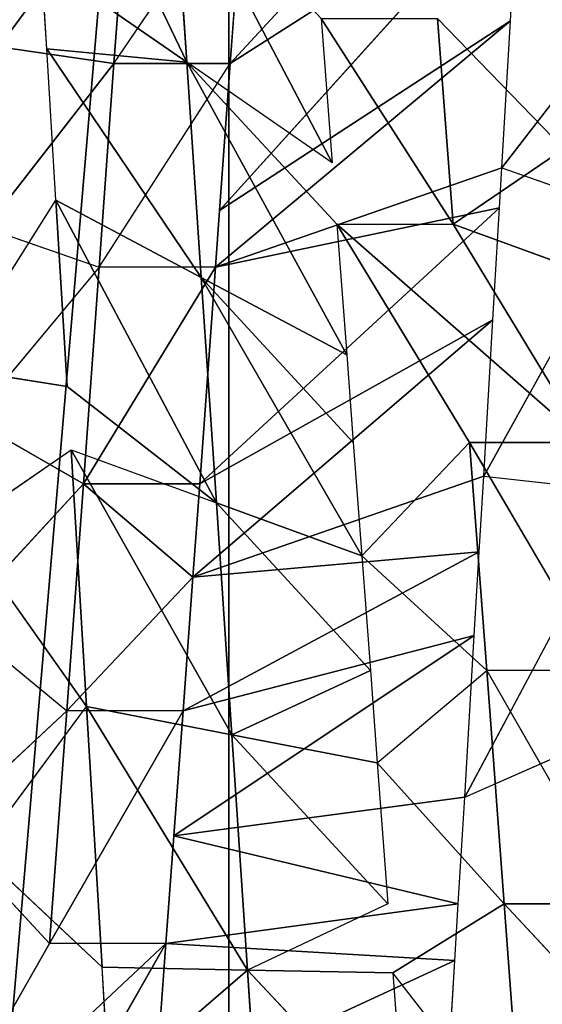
# Model space of a CAD drawing. Extents: x 143 to 263, y -61 to 82.
# Tile 208 of 256: x 158.155 to 158.548, y 72.227 to 72.967. Entities that reach past the tile are written whole.
import ezdxf

# ---------------------------------------------------------------- set-up
doc = ezdxf.new("R2010")
doc.units = 0
doc.header["$LTSCALE"] = 25.4
doc.layers.get('0').update_dxf_attribs({"color": 13, "linetype": 'CONTINUOUS'})

# ---------------------------------------------------------------- blocks, each defined once
blk = doc.blocks.new('ICE-BALL-8126_STL')
at = {"color": 41}
for p, q in [((10.0323, -45.24944, 96.50369), (9.9302, -45.34452, 96.50247)), ((9.37704, -45.34621, 93.0851), (9.25466, -45.25155, 93.13097)), ((9.75483, -45.35759, 96.48478), (9.9302, -45.25702, 96.50247)), ((9.9302, -45.34452, 96.50247), (9.9302, -45.25702, 96.50247)), ((9.37704, -45.34621, 93.0851), (9.40711, -45.26048, 93.07523)), ((9.60869, -45.35984, 93.02258), (9.43223, -45.26195, 93.0674)), ((9.75483, -45.27009, 96.48478), (9.5835, -45.37045, 96.44781)), ((9.75483, -45.27009, 96.48478), (9.75483, -45.35759, 96.48478)), ((9.60869, -45.35984, 93.02258), (9.61832, -45.27291, 93.02063)), ((9.85015, -45.37415, 92.98868), (9.66559, -45.2757, 93.0118)), ((9.5835, -45.28295, 96.44781), (9.41927, -45.38285, 96.39276)), ((9.5835, -45.28295, 96.44781), (9.41927, -45.38285, 96.39276)), ((9.5835, -45.37045, 96.44781), (9.5835, -45.28295, 96.44781)), ((9.85015, -45.37415, 92.98868), (9.81053, -45.2843, 92.99213)), ((9.45216, -45.29286, 96.40542), (9.41927, -45.38285, 96.39276)), ((9.26481, -45.3946, 96.3214), (9.36277, -45.29964, 96.369)), ((9.41927, -45.38285, 96.39276), (9.36277, -45.29964, 96.369)), ((9.29841, -45.5505, 93.52715), (9.0572, -45.32749, 93.22598)), ((9.29841, -45.5505, 93.52715), (9.0572, -45.32749, 93.22598)), ((9.26637, -45.33973, 93.12617), (9.15982, -45.33353, 93.17319)), ((9.40891, -45.55848, 93.47723), (9.15982, -45.33353, 93.17319)), ((9.40891, -45.55848, 93.47723), (9.15982, -45.33353, 93.17319)), ((9.29841, -45.5505, 93.52715), (9.15982, -45.33353, 93.17319)), ((9.29841, -45.5505, 93.52715), (9.15982, -45.33353, 93.17319)), ((9.9302, -45.34452, 96.50247), (10.10635, -45.33147, 96.50042)), ((9.9302, -45.34452, 96.50247), (10.10635, -45.33147, 96.50042)), ((10.10635, -45.33147, 96.50042), (9.98225, -45.42815, 96.50392)), ((9.37704, -45.34621, 93.0851), (9.26637, -45.33973, 93.12617)), ((9.45158, -45.56158, 93.46062), (9.26637, -45.33973, 93.12617)), ((9.45158, -45.56158, 93.46062), (9.26637, -45.33973, 93.12617)), ((9.40891, -45.55848, 93.47723), (9.26637, -45.33973, 93.12617)), ((9.40891, -45.55848, 93.47723), (9.26637, -45.33973, 93.12617)), ((9.40711, -45.34797, 93.07523), (9.37704, -45.34621, 93.0851)), ((9.45158, -45.56158, 93.46062), (9.37704, -45.34621, 93.0851)), ((9.45158, -45.56158, 93.46062), (9.37704, -45.34621, 93.0851)), ((9.9302, -45.34452, 96.50247), (9.75483, -45.35759, 96.48478)), ((9.9302, -45.34452, 96.50247), (9.75483, -45.35759, 96.48478)), ((9.82439, -45.4399, 96.49418), (9.9302, -45.34452, 96.50247)), ((9.9302, -45.34452, 96.50247), (9.98225, -45.42815, 96.50392)), ((9.49133, -45.35292, 93.05042), (9.40711, -45.34797, 93.07523)), ((9.61463, -45.57346, 93.40979), (9.40711, -45.34797, 93.07523)), ((9.61463, -45.57346, 93.40979), (9.40711, -45.34797, 93.07523)), ((9.45158, -45.56158, 93.46062), (9.40711, -45.34797, 93.07523)), ((9.45158, -45.56158, 93.46062), (9.40711, -45.34797, 93.07523)), ((9.60869, -45.35984, 93.02258), (9.49133, -45.35292, 93.05042)), ((9.68472, -45.57859, 93.39375), (9.49133, -45.35292, 93.05042)), ((9.68472, -45.57859, 93.39375), (9.49133, -45.35292, 93.05042)), ((9.61463, -45.57346, 93.40979), (9.49133, -45.35292, 93.05042)), ((9.61463, -45.57346, 93.40979), (9.49133, -45.35292, 93.05042)), ((9.5835, -45.37045, 96.44781), (9.75483, -45.35759, 96.48478)), ((9.5835, -45.37045, 96.44781), (9.75483, -45.35759, 96.48478)), ((9.60869, -45.35984, 93.02258), (9.68472, -45.57859, 93.39375)), ((9.60869, -45.35984, 93.02258), (9.68472, -45.57859, 93.39375)), ((9.6656, -45.3632, 93.0118), (9.60869, -45.35984, 93.02258)), ((9.75483, -45.35759, 96.48478), (9.66874, -45.45154, 96.4687)), ((9.82439, -45.4399, 96.49418), (9.75483, -45.35759, 96.48478)), ((9.6656, -45.3632, 93.0118), (9.68472, -45.57859, 93.39375)), ((9.6656, -45.3632, 93.0118), (9.68472, -45.57859, 93.39375)), ((9.6656, -45.3632, 93.0118), (9.78509, -45.58596, 93.37656)), ((9.6656, -45.3632, 93.0118), (9.78509, -45.58596, 93.37656)), ((9.72852, -45.36693, 93.0019), (9.6656, -45.3632, 93.0118)), ((9.72852, -45.36693, 93.0019), (9.78509, -45.58596, 93.37656)), ((9.72852, -45.36693, 93.0019), (9.78509, -45.58596, 93.37656)), ((9.72852, -45.36693, 93.0019), (9.87926, -45.5929, 93.36644)), ((9.72852, -45.36693, 93.0019), (9.87926, -45.5929, 93.36644)), ((9.85015, -45.37415, 92.98868), (9.72852, -45.36693, 93.0019)), ((9.41927, -45.47035, 96.39276), (9.5835, -45.37045, 96.44781)), ((9.5835, -45.37045, 96.44781), (9.66874, -45.45154, 96.4687)), ((9.85015, -45.37415, 92.98868), (9.87926, -45.5929, 93.36644)), ((9.85015, -45.37415, 92.98868), (9.87926, -45.5929, 93.36644)), ((9.93031, -45.37893, 92.98415), (9.85015, -45.37415, 92.98868)), ((9.26481, -45.3946, 96.3214), (9.41927, -45.38285, 96.39276)), ((9.26481, -45.3946, 96.3214), (9.41927, -45.38285, 96.39276)), ((9.26481, -45.48209, 96.3214), (9.41927, -45.38285, 96.39276)), ((9.41927, -45.47035, 96.39276), (9.41927, -45.38285, 96.39276)), ((9.87926, -45.5929, 93.36644), (9.93031, -45.37893, 92.98415)), ((9.87926, -45.5929, 93.36644), (9.93031, -45.37893, 92.98415)), ((9.93031, -45.37893, 92.98415), (9.96004, -45.59888, 93.3623)), ((9.93031, -45.37893, 92.98415), (9.96004, -45.59888, 93.3623)), ((9.97287, -45.38147, 92.9831), (9.93031, -45.37893, 92.98415)), ((9.97287, -45.38147, 92.9831), (9.96004, -45.59888, 93.3623)), ((9.97287, -45.38147, 92.9831), (9.96004, -45.59888, 93.3623)), ((9.97287, -45.38147, 92.9831), (10.07733, -45.60758, 93.3637)), ((9.97287, -45.38147, 92.9831), (10.07733, -45.60758, 93.3637)), ((10.09597, -45.38883, 92.98528), (9.97287, -45.38147, 92.9831)), ((9.98011, -45.53753, 96.69336), (10.10635, -45.41896, 96.50042)), ((9.98011, -45.53753, 96.69336), (10.10635, -45.41896, 96.50042)), ((9.98225, -45.42815, 96.50392), (10.10635, -45.41896, 96.50042)), ((9.9302, -45.43202, 96.50247), (9.80321, -45.54927, 96.68243)), ((9.9302, -45.43202, 96.50247), (9.80321, -45.54927, 96.68243)), ((9.82439, -45.4399, 96.49418), (9.9302, -45.43202, 96.50247)), ((9.9302, -45.43202, 96.50247), (9.98011, -45.53753, 96.69336)), ((9.98225, -45.42815, 96.50392), (9.98011, -45.53753, 96.69336)), ((9.75483, -45.4451, 96.48478), (9.82439, -45.4399, 96.49418)), ((9.82439, -45.4399, 96.49418), (9.80321, -45.54927, 96.68243)), ((9.82439, -45.4399, 96.49418), (9.80321, -45.54927, 96.68243)), ((9.6288, -45.56092, 96.65389), (9.75483, -45.4451, 96.48478)), ((9.6288, -45.56092, 96.65389), (9.75483, -45.4451, 96.48478)), ((9.66874, -45.45154, 96.4687), (9.75483, -45.4451, 96.48478)), ((9.80321, -45.54927, 96.68243), (9.75483, -45.4451, 96.48478)), ((9.80321, -45.54927, 96.68243), (9.75483, -45.4451, 96.48478)), ((9.45945, -45.57229, 96.60843), (9.66874, -45.45154, 96.4687)), ((9.45945, -45.57229, 96.60843), (9.66874, -45.45154, 96.4687)), ((9.5835, -45.45795, 96.44781), (9.66874, -45.45154, 96.4687)), ((9.6288, -45.56092, 96.65389), (9.66874, -45.45154, 96.4687)), ((9.6288, -45.56092, 96.65389), (9.66874, -45.45154, 96.4687)), ((9.29749, -45.58323, 96.54723), (9.51761, -45.46291, 96.42814)), ((9.29749, -45.58323, 96.54723), (9.51761, -45.46291, 96.42814)), ((9.41927, -45.47035, 96.39276), (9.51761, -45.46291, 96.42814)), ((9.5835, -45.45795, 96.44781), (9.45945, -45.57229, 96.60843)), ((9.5835, -45.45795, 96.44781), (9.45945, -45.57229, 96.60843)), ((9.45945, -45.57229, 96.60843), (9.51761, -45.46291, 96.42814)), ((9.45945, -45.57229, 96.60843), (9.51761, -45.46291, 96.42814)), ((9.51761, -45.46291, 96.42814), (9.5835, -45.45795, 96.44781)), ((9.41927, -45.47035, 96.39276), (9.29749, -45.58323, 96.54723)), ((9.37309, -45.47385, 96.37353), (9.14496, -45.5936, 96.47189)), ((9.37309, -45.47385, 96.37353), (9.14496, -45.5936, 96.47189)), ((9.26481, -45.48209, 96.3214), (9.37309, -45.47385, 96.37353)), ((9.37309, -45.47385, 96.37353), (9.29749, -45.58323, 96.54723)), ((10.15683, -45.52586, 96.68647), (9.98011, -45.53753, 96.69336)), ((10.15683, -45.52586, 96.68647), (9.98011, -45.53753, 96.69336)), ((9.98011, -45.53753, 96.69336), (9.78204, -45.65865, 96.87069)), ((9.98011, -45.53753, 96.69336), (9.78204, -45.65865, 96.87069)), ((9.80321, -45.54927, 96.68243), (9.98011, -45.53753, 96.69336)), ((9.80321, -45.54927, 96.68243), (9.98011, -45.53753, 96.69336)), ((9.97797, -45.6469, 96.88279), (9.98011, -45.53753, 96.69336)), ((9.97797, -45.6469, 96.88279), (9.98011, -45.53753, 96.69336)), ((10.06971, -45.64143, 96.88167), (9.98011, -45.53753, 96.69336)), ((10.06971, -45.64143, 96.88167), (9.98011, -45.53753, 96.69336)), ((9.29841, -45.638, 93.52715), (9.15351, -45.5395, 93.60933)), ((0, -45.5517, 117.2876), (23, -45.5517, 117.2876)), ((0, -45.5517, 117.2876), (23, -45.5517, 117.2876)), ((23, -45.5517, 72.57822), (0, -45.5517, 72.57822)), ((23, -45.5517, 72.57822), (0, -45.5517, 72.57822)), ((9.29841, -45.5505, 93.52715), (9.24039, -45.54624, 93.55763)), ((9.40891, -45.55848, 93.47723), (9.29841, -45.5505, 93.52715)), ((9.45158, -45.64908, 93.46062), (9.29841, -45.5505, 93.52715)), ((9.29841, -45.638, 93.52715), (9.29841, -45.5505, 93.52715)), ((9.58886, -45.67029, 96.83907), (9.80321, -45.54927, 96.68243)), ((9.58886, -45.67029, 96.83907), (9.80321, -45.54927, 96.68243)), ((9.6288, -45.56092, 96.65389), (9.80321, -45.54927, 96.68243)), ((9.6288, -45.56092, 96.65389), (9.80321, -45.54927, 96.68243)), ((9.80321, -45.54927, 96.68243), (9.78204, -45.65865, 96.87069)), ((9.80321, -45.54927, 96.68243), (9.78204, -45.65865, 96.87069)), ((9.45158, -45.56158, 93.46062), (9.40891, -45.55848, 93.47723)), ((9.45945, -45.57229, 96.60843), (9.6288, -45.56092, 96.65389)), ((9.45945, -45.57229, 96.60843), (9.6288, -45.56092, 96.65389)), ((9.54135, -45.67316, 96.8282), (9.6288, -45.56092, 96.65389)), ((9.58886, -45.67029, 96.83907), (9.6288, -45.56092, 96.65389)), ((9.61463, -45.57346, 93.40979), (9.45158, -45.56158, 93.46062)), ((9.61463, -45.57346, 93.40979), (9.45158, -45.56158, 93.46062)), ((9.45158, -45.56158, 93.46062), (9.45158, -45.64908, 93.46062)), ((9.28754, -45.68859, 96.7481), (9.45945, -45.57229, 96.60843)), ((9.28754, -45.68859, 96.7481), (9.45945, -45.57229, 96.60843)), ((9.45945, -45.57229, 96.60843), (9.29749, -45.58323, 96.54723)), ((9.45945, -45.57229, 96.60843), (9.29749, -45.58323, 96.54723)), ((9.40128, -45.68166, 96.78872), (9.45945, -45.57229, 96.60843)), ((9.40128, -45.68166, 96.78872), (9.45945, -45.57229, 96.60843)), ((9.68472, -45.57859, 93.39375), (9.61463, -45.57346, 93.40979)), ((9.61463, -45.57346, 93.40979), (9.61463, -45.66096, 93.40979)), ((9.61463, -45.66096, 93.40979), (9.68472, -45.57859, 93.39375)), ((9.78509, -45.58596, 93.37656), (9.68472, -45.57859, 93.39375)), ((9.78509, -45.67346, 93.37656), (9.68472, -45.57859, 93.39375)), ((9.29749, -45.58323, 96.54723), (9.04701, -45.70334, 96.63418)), ((9.29749, -45.58323, 96.54723), (9.04701, -45.70334, 96.63418)), ((9.14496, -45.5936, 96.47189), (9.29749, -45.58323, 96.54723)), ((9.14496, -45.5936, 96.47189), (9.29749, -45.58323, 96.54723)), ((9.2219, -45.6926, 96.72095), (9.29749, -45.58323, 96.54723)), ((9.2219, -45.6926, 96.72095), (9.29749, -45.58323, 96.54723)), ((9.28754, -45.68859, 96.7481), (9.29749, -45.58323, 96.54723)), ((9.28754, -45.68859, 96.7481), (9.29749, -45.58323, 96.54723)), ((9.87926, -45.5929, 93.36644), (9.78509, -45.58596, 93.37656)), ((9.78509, -45.58596, 93.37656), (9.78509, -45.67346, 93.37656)), ((9.78509, -45.58596, 93.37656), (9.96004, -45.68637, 93.3623)), ((9.96004, -45.59888, 93.3623), (9.87926, -45.5929, 93.36644)), ((10.07733, -45.60758, 93.3637), (9.96004, -45.59888, 93.3623)), ((9.96004, -45.59888, 93.3623), (9.96004, -45.68637, 93.3623)), ((9.96004, -45.59888, 93.3623), (10.13629, -45.69947, 93.36772)), ((9.29841, -45.638, 93.52715), (9.15351, -45.627, 93.60933)), ((9.29841, -45.638, 93.52715), (9.15351, -45.627, 93.60933)), ((9.29841, -45.638, 93.52715), (9.28611, -45.72461, 93.53336)), ((9.29841, -45.638, 93.52715), (9.28611, -45.72461, 93.53336)), ((9.29841, -45.638, 93.52715), (9.45158, -45.64908, 93.46062)), ((9.42214, -45.73444, 93.47192), (9.29841, -45.638, 93.52715)), ((9.29841, -45.638, 93.52715), (9.45158, -45.64908, 93.46062)), ((9.42214, -45.73444, 93.47192), (9.29841, -45.638, 93.52715)), ((10.06971, -45.64143, 96.88167), (9.97797, -45.6469, 96.88279)), ((9.42214, -45.73444, 93.47192), (9.45158, -45.64908, 93.46062)), ((9.61463, -45.66096, 93.40979), (9.45158, -45.64908, 93.46062)), ((9.45158, -45.64908, 93.46062), (9.56644, -45.74494, 93.42281)), ((9.61463, -45.66096, 93.40979), (9.45158, -45.64908, 93.46062)), ((9.97797, -45.6469, 96.88279), (9.78204, -45.65865, 96.87069)), ((9.97797, -45.6469, 96.88279), (9.78204, -45.65865, 96.87069)), ((9.89106, -45.7396, 96.87987), (9.97797, -45.6469, 96.88279)), ((9.61463, -45.66096, 93.40979), (9.56644, -45.74494, 93.42281)), ((9.78204, -45.65865, 96.87069), (9.58886, -45.67029, 96.83907)), ((9.78204, -45.65865, 96.87069), (9.58886, -45.67029, 96.83907)), ((9.61463, -45.66096, 93.40979), (9.78509, -45.67346, 93.37656)), ((9.71731, -45.75598, 93.38744), (9.61463, -45.66096, 93.40979)), ((9.61463, -45.66096, 93.40979), (9.78509, -45.67346, 93.37656)), ((9.6469, -45.75429, 96.85068), (9.78204, -45.65865, 96.87069)), ((9.89106, -45.7396, 96.87987), (9.78204, -45.65865, 96.87069)), ((9.6469, -45.75429, 96.85068), (9.58886, -45.67029, 96.83907)), ((9.54135, -45.67316, 96.8282), (9.40128, -45.68166, 96.78872)), ((9.54135, -45.67316, 96.8282), (9.40128, -45.68166, 96.78872)), ((9.52729, -45.76152, 96.82475), (9.54135, -45.67316, 96.8282)), ((9.71731, -45.75598, 93.38744), (9.78509, -45.67346, 93.37656)), ((9.96004, -45.68637, 93.3623), (9.78509, -45.67346, 93.37656)), ((9.78509, -45.67346, 93.37656), (9.87277, -45.76743, 93.36696)), ((9.96004, -45.68637, 93.3623), (9.78509, -45.67346, 93.37656)), ((9.40128, -45.68166, 96.78872), (9.28754, -45.68859, 96.7481)), ((9.52729, -45.76152, 96.82475), (9.40128, -45.68166, 96.78872)), ((9.96004, -45.68637, 93.3623), (9.87277, -45.76743, 93.36696)), ((10.13629, -45.78696, 93.36772), (9.96004, -45.68637, 93.3623)), ((9.28754, -45.68859, 96.7481), (9.2219, -45.6926, 96.72095))]:
    blk.add_line(p, q, dxfattribs=at)
mesh = blk.add_polyface(dxfattribs=at)
corners = [(23, -43.01612, 121.76772), (0, -45.5517, 117.2876), (23, -45.5517, 117.2876), (0, -43.01612, 121.76772)]
mesh.append_faces([[corners[k] for k in face] for face in [(0, 1, 2), (1, 0, 3)]], dxfattribs={"vtx0": -1, "color": 41})
mesh = blk.add_polyface(dxfattribs=at)
corners = [(23, -45.5517, 72.57822), (0, -43.01612, 68.0981), (23, -43.01612, 68.0981), (0, -45.5517, 72.57822)]
mesh.append_faces([[corners[k] for k in face] for face in [(0, 1, 2), (1, 0, 3)]], dxfattribs={"vtx0": -1, "color": 41})
mesh = blk.add_polyface(dxfattribs=at)
corners = [(0, -46.66827, 80.03829), (21.2, -44.86023, 75.32821), (0, -44.86023, 75.32821), (21.2, -46.66827, 80.03829)]
mesh.append_faces([[corners[k] for k in face] for face in [(0, 1, 2), (1, 0, 3)]], dxfattribs={"vtx0": -1, "color": 41})
mesh = blk.add_polyface(dxfattribs=at)
corners = [(0, -44.86023, 114.53761), (21.2, -46.66827, 109.82753), (0, -46.66827, 109.82753), (21.2, -44.86023, 114.53761)]
mesh.append_faces([[corners[k] for k in face] for face in [(0, 1, 2), (1, 0, 3)]], dxfattribs={"vtx0": -1, "color": 41})
mesh = blk.add_polyface(dxfattribs=at)
corners = [(10.10635, -45.33147, 96.50042), (9.9302, -45.34452, 96.50247), (10.0323, -45.24944, 96.50369)]
mesh.append_faces([[corners[k] for k in face] for face in [(0, 1, 2)]], dxfattribs={"color": 41})
mesh = blk.add_polyface(dxfattribs=at)
corners = [(9.40711, -45.26048, 93.07523), (9.25466, -45.25155, 93.13097), (9.37704, -45.34621, 93.0851)]
mesh.append_faces([[corners[k] for k in face] for face in [(0, 1, 2)]], dxfattribs={"color": 41})
mesh = blk.add_polyface(dxfattribs=at)
corners = [(9.9302, -45.34452, 96.50247), (9.75483, -45.35759, 96.48478), (9.9302, -45.25702, 96.50247)]
mesh.append_faces([[corners[k] for k in face] for face in [(0, 1, 2)]], dxfattribs={"color": 41})
mesh = blk.add_polyface(dxfattribs=at)
corners = [(9.61832, -45.27291, 93.02063), (9.43223, -45.26195, 93.0674), (9.60869, -45.35984, 93.02258)]
mesh.append_faces([[corners[k] for k in face] for face in [(0, 1, 2)]], dxfattribs={"color": 41})
mesh = blk.add_polyface(dxfattribs=at)
corners = [(9.75483, -45.27009, 96.48478), (9.75483, -45.35759, 96.48478), (9.5835, -45.37045, 96.44781)]
mesh.append_faces([[corners[k] for k in face] for face in [(0, 1, 2)]], dxfattribs={"color": 41})
mesh = blk.add_polyface(dxfattribs=at)
corners = [(9.85015, -45.37415, 92.98868), (9.81053, -45.2843, 92.99213), (9.66559, -45.2757, 93.0118)]
mesh.append_faces([[corners[k] for k in face] for face in [(0, 1, 2)]], dxfattribs={"color": 41})
mesh = blk.add_polyface(dxfattribs=at)
corners = [(9.5835, -45.28295, 96.44781), (9.41927, -45.47035, 96.39276), (9.41927, -45.38285, 96.39276), (9.5835, -45.37045, 96.44781)]
mesh.append_faces([[corners[k] for k in face] for face in [(0, 1, 2), (1, 0, 3)]], dxfattribs={"vtx0": -1, "color": 41})
mesh = blk.add_polyface(dxfattribs=at)
corners = [(9.5835, -45.28295, 96.44781), (9.41927, -45.38285, 96.39276), (9.45216, -45.29286, 96.40542)]
mesh.append_faces([[corners[k] for k in face] for face in [(0, 1, 2)]], dxfattribs={"color": 41})
mesh = blk.add_polyface(dxfattribs=at)
corners = [(9.41927, -45.38285, 96.39276), (9.26481, -45.3946, 96.3214), (9.36277, -45.29964, 96.369)]
mesh.append_faces([[corners[k] for k in face] for face in [(0, 1, 2)]], dxfattribs={"color": 41})
mesh = blk.add_polyface(dxfattribs=at)
corners = [(9.29841, -45.5505, 93.52715), (9.15982, -45.33353, 93.17319), (9.0572, -45.32749, 93.22598)]
mesh.append_faces([[corners[k] for k in face] for face in [(0, 1, 2)]], dxfattribs={"color": 41})
mesh = blk.add_polyface(dxfattribs=at)
corners = [(9.24039, -45.54624, 93.55763), (9.29841, -45.5505, 93.52715), (9.0572, -45.32749, 93.22598)]
mesh.append_faces([[corners[k] for k in face] for face in [(0, 1, 2)]], dxfattribs={"color": 41})
mesh = blk.add_polyface(dxfattribs=at)
corners = [(9.40891, -45.55848, 93.47723), (9.26637, -45.33973, 93.12617), (9.15982, -45.33353, 93.17319)]
mesh.append_faces([[corners[k] for k in face] for face in [(0, 1, 2)]], dxfattribs={"color": 41})
mesh = blk.add_polyface(dxfattribs=at)
corners = [(9.29841, -45.5505, 93.52715), (9.40891, -45.55848, 93.47723), (9.15982, -45.33353, 93.17319)]
mesh.append_faces([[corners[k] for k in face] for face in [(0, 1, 2)]], dxfattribs={"color": 41})
mesh = blk.add_polyface(dxfattribs=at)
corners = [(10.10635, -45.33147, 96.50042), (9.98225, -45.42815, 96.50392), (9.9302, -45.34452, 96.50247)]
mesh.append_faces([[corners[k] for k in face] for face in [(0, 1, 2)]], dxfattribs={"color": 41})
mesh = blk.add_polyface(dxfattribs=at)
corners = [(9.45158, -45.56158, 93.46062), (9.37704, -45.34621, 93.0851), (9.26637, -45.33973, 93.12617)]
mesh.append_faces([[corners[k] for k in face] for face in [(0, 1, 2)]], dxfattribs={"color": 41})
mesh = blk.add_polyface(dxfattribs=at)
corners = [(9.40891, -45.55848, 93.47723), (9.45158, -45.56158, 93.46062), (9.26637, -45.33973, 93.12617)]
mesh.append_faces([[corners[k] for k in face] for face in [(0, 1, 2)]], dxfattribs={"color": 41})
mesh = blk.add_polyface(dxfattribs=at)
corners = [(9.45158, -45.56158, 93.46062), (9.40711, -45.34797, 93.07523), (9.37704, -45.34621, 93.0851)]
mesh.append_faces([[corners[k] for k in face] for face in [(0, 1, 2)]], dxfattribs={"color": 41})
mesh = blk.add_polyface(dxfattribs=at)
corners = [(9.9302, -45.34452, 96.50247), (9.82439, -45.4399, 96.49418), (9.75483, -45.35759, 96.48478)]
mesh.append_faces([[corners[k] for k in face] for face in [(0, 1, 2)]], dxfattribs={"color": 41})
mesh = blk.add_polyface(dxfattribs=at)
corners = [(9.61463, -45.57346, 93.40979), (9.49133, -45.35292, 93.05042), (9.40711, -45.34797, 93.07523)]
mesh.append_faces([[corners[k] for k in face] for face in [(0, 1, 2)]], dxfattribs={"color": 41})
mesh = blk.add_polyface(dxfattribs=at)
corners = [(9.45158, -45.56158, 93.46062), (9.61463, -45.57346, 93.40979), (9.40711, -45.34797, 93.07523)]
mesh.append_faces([[corners[k] for k in face] for face in [(0, 1, 2)]], dxfattribs={"color": 41})
mesh = blk.add_polyface(dxfattribs=at)
corners = [(9.68472, -45.57859, 93.39375), (9.60869, -45.35984, 93.02258), (9.49133, -45.35292, 93.05042)]
mesh.append_faces([[corners[k] for k in face] for face in [(0, 1, 2)]], dxfattribs={"color": 41})
mesh = blk.add_polyface(dxfattribs=at)
corners = [(9.61463, -45.57346, 93.40979), (9.68472, -45.57859, 93.39375), (9.49133, -45.35292, 93.05042)]
mesh.append_faces([[corners[k] for k in face] for face in [(0, 1, 2)]], dxfattribs={"color": 41})
mesh = blk.add_polyface(dxfattribs=at)
corners = [(9.75483, -45.35759, 96.48478), (9.66874, -45.45154, 96.4687), (9.5835, -45.37045, 96.44781)]
mesh.append_faces([[corners[k] for k in face] for face in [(0, 1, 2)]], dxfattribs={"color": 41})
mesh = blk.add_polyface(dxfattribs=at)
corners = [(9.68472, -45.57859, 93.39375), (9.6656, -45.3632, 93.0118), (9.60869, -45.35984, 93.02258)]
mesh.append_faces([[corners[k] for k in face] for face in [(0, 1, 2)]], dxfattribs={"color": 41})
mesh = blk.add_polyface(dxfattribs=at)
corners = [(9.68472, -45.57859, 93.39375), (9.78509, -45.58596, 93.37656), (9.6656, -45.3632, 93.0118)]
mesh.append_faces([[corners[k] for k in face] for face in [(0, 1, 2)]], dxfattribs={"color": 41})
mesh = blk.add_polyface(dxfattribs=at)
corners = [(9.78509, -45.58596, 93.37656), (9.72852, -45.36693, 93.0019), (9.6656, -45.3632, 93.0118)]
mesh.append_faces([[corners[k] for k in face] for face in [(0, 1, 2)]], dxfattribs={"color": 41})
mesh = blk.add_polyface(dxfattribs=at)
corners = [(9.78509, -45.58596, 93.37656), (9.87926, -45.5929, 93.36644), (9.72852, -45.36693, 93.0019)]
mesh.append_faces([[corners[k] for k in face] for face in [(0, 1, 2)]], dxfattribs={"color": 41})
mesh = blk.add_polyface(dxfattribs=at)
corners = [(9.87926, -45.5929, 93.36644), (9.85015, -45.37415, 92.98868), (9.72852, -45.36693, 93.0019)]
mesh.append_faces([[corners[k] for k in face] for face in [(0, 1, 2)]], dxfattribs={"color": 41})
mesh = blk.add_polyface(dxfattribs=at)
corners = [(9.87926, -45.5929, 93.36644), (9.93031, -45.37893, 92.98415), (9.85015, -45.37415, 92.98868)]
mesh.append_faces([[corners[k] for k in face] for face in [(0, 1, 2)]], dxfattribs={"color": 41})
mesh = blk.add_polyface(dxfattribs=at)
corners = [(9.41927, -45.38285, 96.39276), (9.26481, -45.48209, 96.3214), (9.26481, -45.3946, 96.3214)]
mesh.append_faces([[corners[k] for k in face] for face in [(0, 1, 2)]], dxfattribs={"color": 41})
mesh = blk.add_polyface(dxfattribs=at)
corners = [(9.87926, -45.5929, 93.36644), (9.96004, -45.59888, 93.3623), (9.93031, -45.37893, 92.98415)]
mesh.append_faces([[corners[k] for k in face] for face in [(0, 1, 2)]], dxfattribs={"color": 41})
mesh = blk.add_polyface(dxfattribs=at)
corners = [(9.96004, -45.59888, 93.3623), (9.97287, -45.38147, 92.9831), (9.93031, -45.37893, 92.98415)]
mesh.append_faces([[corners[k] for k in face] for face in [(0, 1, 2)]], dxfattribs={"color": 41})
mesh = blk.add_polyface(dxfattribs=at)
corners = [(10.07733, -45.60758, 93.3637), (9.97287, -45.38147, 92.9831), (9.96004, -45.59888, 93.3623)]
mesh.append_faces([[corners[k] for k in face] for face in [(0, 1, 2)]], dxfattribs={"color": 41})
mesh = blk.add_polyface(dxfattribs=at)
corners = [(10.07733, -45.60758, 93.3637), (10.09597, -45.38883, 92.98528), (9.97287, -45.38147, 92.9831)]
mesh.append_faces([[corners[k] for k in face] for face in [(0, 1, 2)]], dxfattribs={"color": 41})
mesh = blk.add_polyface(dxfattribs=at)
corners = [(9.98011, -45.53753, 96.69336), (9.98225, -45.42815, 96.50392), (10.10635, -45.41896, 96.50042)]
mesh.append_faces([[corners[k] for k in face] for face in [(0, 1, 2)]], dxfattribs={"color": 41})
mesh = blk.add_polyface(dxfattribs=at)
corners = [(9.98011, -45.53753, 96.69336), (10.10635, -45.41896, 96.50042), (10.15683, -45.52586, 96.68647)]
mesh.append_faces([[corners[k] for k in face] for face in [(0, 1, 2)]], dxfattribs={"color": 41})
mesh = blk.add_polyface(dxfattribs=at)
corners = [(9.98011, -45.53753, 96.69336), (9.80321, -45.54927, 96.68243), (9.9302, -45.43202, 96.50247)]
mesh.append_faces([[corners[k] for k in face] for face in [(0, 1, 2)]], dxfattribs={"color": 41})
mesh = blk.add_polyface(dxfattribs=at)
corners = [(9.80321, -45.54927, 96.68243), (9.82439, -45.4399, 96.49418), (9.9302, -45.43202, 96.50247)]
mesh.append_faces([[corners[k] for k in face] for face in [(0, 1, 2)]], dxfattribs={"color": 41})
mesh = blk.add_polyface(dxfattribs=at)
corners = [(9.80321, -45.54927, 96.68243), (9.75483, -45.4451, 96.48478), (9.82439, -45.4399, 96.49418)]
mesh.append_faces([[corners[k] for k in face] for face in [(0, 1, 2)]], dxfattribs={"color": 41})
mesh = blk.add_polyface(dxfattribs=at)
corners = [(9.6288, -45.56092, 96.65389), (9.66874, -45.45154, 96.4687), (9.75483, -45.4451, 96.48478)]
mesh.append_faces([[corners[k] for k in face] for face in [(0, 1, 2)]], dxfattribs={"color": 41})
mesh = blk.add_polyface(dxfattribs=at)
corners = [(9.80321, -45.54927, 96.68243), (9.6288, -45.56092, 96.65389), (9.75483, -45.4451, 96.48478)]
mesh.append_faces([[corners[k] for k in face] for face in [(0, 1, 2)]], dxfattribs={"color": 41})
mesh = blk.add_polyface(dxfattribs=at)
corners = [(9.45945, -45.57229, 96.60843), (9.5835, -45.45795, 96.44781), (9.66874, -45.45154, 96.4687)]
mesh.append_faces([[corners[k] for k in face] for face in [(0, 1, 2)]], dxfattribs={"color": 41})
mesh = blk.add_polyface(dxfattribs=at)
corners = [(9.6288, -45.56092, 96.65389), (9.45945, -45.57229, 96.60843), (9.66874, -45.45154, 96.4687)]
mesh.append_faces([[corners[k] for k in face] for face in [(0, 1, 2)]], dxfattribs={"color": 41})
mesh = blk.add_polyface(dxfattribs=at)
corners = [(9.29749, -45.58323, 96.54723), (9.41927, -45.47035, 96.39276), (9.51761, -45.46291, 96.42814)]
mesh.append_faces([[corners[k] for k in face] for face in [(0, 1, 2)]], dxfattribs={"color": 41})
mesh = blk.add_polyface(dxfattribs=at)
corners = [(9.45945, -45.57229, 96.60843), (9.29749, -45.58323, 96.54723), (9.51761, -45.46291, 96.42814)]
mesh.append_faces([[corners[k] for k in face] for face in [(0, 1, 2)]], dxfattribs={"color": 41})
mesh = blk.add_polyface(dxfattribs=at)
corners = [(9.45945, -45.57229, 96.60843), (9.51761, -45.46291, 96.42814), (9.5835, -45.45795, 96.44781)]
mesh.append_faces([[corners[k] for k in face] for face in [(0, 1, 2)]], dxfattribs={"color": 41})
mesh = blk.add_polyface(dxfattribs=at)
corners = [(9.29749, -45.58323, 96.54723), (9.14496, -45.5936, 96.47189), (9.37309, -45.47385, 96.37353)]
mesh.append_faces([[corners[k] for k in face] for face in [(0, 1, 2)]], dxfattribs={"color": 41})
mesh = blk.add_polyface(dxfattribs=at)
corners = [(9.14496, -45.5936, 96.47189), (9.26481, -45.48209, 96.3214), (9.37309, -45.47385, 96.37353)]
mesh.append_faces([[corners[k] for k in face] for face in [(0, 1, 2)]], dxfattribs={"color": 41})
mesh = blk.add_polyface(dxfattribs=at)
corners = [(10.06971, -45.64143, 96.88167), (9.98011, -45.53753, 96.69336), (10.15683, -45.52586, 96.68647)]
mesh.append_faces([[corners[k] for k in face] for face in [(0, 1, 2)]], dxfattribs={"color": 41})
mesh = blk.add_polyface(dxfattribs=at)
corners = [(9.97797, -45.6469, 96.88279), (9.78204, -45.65865, 96.87069), (9.98011, -45.53753, 96.69336)]
mesh.append_faces([[corners[k] for k in face] for face in [(0, 1, 2)]], dxfattribs={"color": 41})
mesh = blk.add_polyface(dxfattribs=at)
corners = [(9.78204, -45.65865, 96.87069), (9.80321, -45.54927, 96.68243), (9.98011, -45.53753, 96.69336)]
mesh.append_faces([[corners[k] for k in face] for face in [(0, 1, 2)]], dxfattribs={"color": 41})
mesh = blk.add_polyface(dxfattribs=at)
corners = [(9.97797, -45.6469, 96.88279), (9.98011, -45.53753, 96.69336), (10.06971, -45.64143, 96.88167)]
mesh.append_faces([[corners[k] for k in face] for face in [(0, 1, 2)]], dxfattribs={"color": 41})
mesh = blk.add_polyface(dxfattribs=at)
corners = [(9.29841, -45.638, 93.52715), (9.15351, -45.5395, 93.60933), (9.15351, -45.627, 93.60933)]
mesh.append_faces([[corners[k] for k in face] for face in [(0, 1, 2)]], dxfattribs={"color": 41})
mesh = blk.add_polyface(dxfattribs=at)
corners = [(23, -45.5517, 117.2876), (0, -47.61319, 112.57052), (23, -47.61319, 112.57052), (0, -45.5517, 117.2876)]
mesh.append_faces([[corners[k] for k in face] for face in [(0, 1, 2), (1, 0, 3)]], dxfattribs={"vtx0": -1, "color": 41})
mesh = blk.add_polyface(dxfattribs=at)
corners = [(23, -47.61319, 77.2953), (0, -45.5517, 72.57822), (23, -45.5517, 72.57822), (0, -47.61319, 77.2953)]
mesh.append_faces([[corners[k] for k in face] for face in [(0, 1, 2), (1, 0, 3)]], dxfattribs={"vtx0": -1, "color": 41})
mesh = blk.add_polyface(dxfattribs=at)
corners = [(9.45158, -45.64908, 93.46062), (9.29841, -45.5505, 93.52715), (9.29841, -45.638, 93.52715)]
mesh.append_faces([[corners[k] for k in face] for face in [(0, 1, 2)]], dxfattribs={"color": 41})
mesh = blk.add_polyface(dxfattribs=at)
corners = [(9.58886, -45.67029, 96.83907), (9.6288, -45.56092, 96.65389), (9.80321, -45.54927, 96.68243)]
mesh.append_faces([[corners[k] for k in face] for face in [(0, 1, 2)]], dxfattribs={"color": 41})
mesh = blk.add_polyface(dxfattribs=at)
corners = [(9.78204, -45.65865, 96.87069), (9.58886, -45.67029, 96.83907), (9.80321, -45.54927, 96.68243)]
mesh.append_faces([[corners[k] for k in face] for face in [(0, 1, 2)]], dxfattribs={"color": 41})
mesh = blk.add_polyface(dxfattribs=at)
corners = [(9.6288, -45.56092, 96.65389), (9.40128, -45.68166, 96.78872), (9.45945, -45.57229, 96.60843), (9.54135, -45.67316, 96.8282)]
mesh.append_faces([[corners[k] for k in face] for face in [(0, 1, 2), (1, 0, 3)]], dxfattribs={"vtx0": -1, "color": 41})
mesh = blk.add_polyface(dxfattribs=at)
corners = [(9.61463, -45.66096, 93.40979), (9.45158, -45.56158, 93.46062), (9.45158, -45.64908, 93.46062), (9.61463, -45.57346, 93.40979)]
mesh.append_faces([[corners[k] for k in face] for face in [(0, 1, 2), (1, 0, 3)]], dxfattribs={"vtx0": -1, "color": 41})
mesh = blk.add_polyface(dxfattribs=at)
corners = [(9.28754, -45.68859, 96.7481), (9.29749, -45.58323, 96.54723), (9.45945, -45.57229, 96.60843)]
mesh.append_faces([[corners[k] for k in face] for face in [(0, 1, 2)]], dxfattribs={"color": 41})
mesh = blk.add_polyface(dxfattribs=at)
corners = [(9.40128, -45.68166, 96.78872), (9.28754, -45.68859, 96.7481), (9.45945, -45.57229, 96.60843)]
mesh.append_faces([[corners[k] for k in face] for face in [(0, 1, 2)]], dxfattribs={"color": 41})
mesh = blk.add_polyface(dxfattribs=at)
corners = [(9.78509, -45.67346, 93.37656), (9.68472, -45.57859, 93.39375), (9.61463, -45.66096, 93.40979)]
mesh.append_faces([[corners[k] for k in face] for face in [(0, 1, 2)]], dxfattribs={"color": 41})
mesh = blk.add_polyface(dxfattribs=at)
corners = [(9.2219, -45.6926, 96.72095), (9.04701, -45.70334, 96.63418), (9.29749, -45.58323, 96.54723)]
mesh.append_faces([[corners[k] for k in face] for face in [(0, 1, 2)]], dxfattribs={"color": 41})
mesh = blk.add_polyface(dxfattribs=at)
corners = [(9.04701, -45.70334, 96.63418), (9.14496, -45.5936, 96.47189), (9.29749, -45.58323, 96.54723)]
mesh.append_faces([[corners[k] for k in face] for face in [(0, 1, 2)]], dxfattribs={"color": 41})
mesh = blk.add_polyface(dxfattribs=at)
corners = [(9.28754, -45.68859, 96.7481), (9.2219, -45.6926, 96.72095), (9.29749, -45.58323, 96.54723)]
mesh.append_faces([[corners[k] for k in face] for face in [(0, 1, 2)]], dxfattribs={"color": 41})
mesh = blk.add_polyface(dxfattribs=at)
corners = [(9.96004, -45.68637, 93.3623), (9.78509, -45.58596, 93.37656), (9.78509, -45.67346, 93.37656)]
mesh.append_faces([[corners[k] for k in face] for face in [(0, 1, 2)]], dxfattribs={"color": 41})
mesh = blk.add_polyface(dxfattribs=at)
corners = [(10.13629, -45.78696, 93.36772), (9.96004, -45.59888, 93.3623), (9.96004, -45.68637, 93.3623), (10.13629, -45.69947, 93.36772)]
mesh.append_faces([[corners[k] for k in face] for face in [(0, 1, 2), (1, 0, 3)]], dxfattribs={"vtx0": -1, "color": 41})
mesh = blk.add_polyface(dxfattribs=at)
corners = [(9.28611, -45.72461, 93.53336), (9.15351, -45.627, 93.60933), (9.15351, -45.7145, 93.60933)]
mesh.append_faces([[corners[k] for k in face] for face in [(0, 1, 2)]], dxfattribs={"color": 41})
mesh = blk.add_polyface(dxfattribs=at)
corners = [(9.29841, -45.638, 93.52715), (9.15351, -45.627, 93.60933), (9.28611, -45.72461, 93.53336)]
mesh.append_faces([[corners[k] for k in face] for face in [(0, 1, 2)]], dxfattribs={"color": 41})
mesh = blk.add_polyface(dxfattribs=at)
corners = [(9.42214, -45.73444, 93.47192), (9.29841, -45.638, 93.52715), (9.28611, -45.72461, 93.53336)]
mesh.append_faces([[corners[k] for k in face] for face in [(0, 1, 2)]], dxfattribs={"color": 41})
mesh = blk.add_polyface(dxfattribs=at)
corners = [(9.45158, -45.64908, 93.46062), (9.29841, -45.638, 93.52715), (9.42214, -45.73444, 93.47192)]
mesh.append_faces([[corners[k] for k in face] for face in [(0, 1, 2)]], dxfattribs={"color": 41})
mesh = blk.add_polyface(dxfattribs=at)
corners = [(9.61463, -45.66096, 93.40979), (9.45158, -45.64908, 93.46062), (9.56644, -45.74494, 93.42281)]
mesh.append_faces([[corners[k] for k in face] for face in [(0, 1, 2)]], dxfattribs={"color": 41})
mesh = blk.add_polyface(dxfattribs=at)
corners = [(9.97797, -45.6469, 96.88279), (9.89106, -45.7396, 96.87987), (9.78204, -45.65865, 96.87069)]
mesh.append_faces([[corners[k] for k in face] for face in [(0, 1, 2)]], dxfattribs={"color": 41})
mesh = blk.add_polyface(dxfattribs=at)
corners = [(9.78204, -45.65865, 96.87069), (9.6469, -45.75429, 96.85068), (9.58886, -45.67029, 96.83907)]
mesh.append_faces([[corners[k] for k in face] for face in [(0, 1, 2)]], dxfattribs={"color": 41})
mesh = blk.add_polyface(dxfattribs=at)
corners = [(9.78509, -45.67346, 93.37656), (9.61463, -45.66096, 93.40979), (9.71731, -45.75598, 93.38744)]
mesh.append_faces([[corners[k] for k in face] for face in [(0, 1, 2)]], dxfattribs={"color": 41})
mesh = blk.add_polyface(dxfattribs=at)
corners = [(9.54135, -45.67316, 96.8282), (9.52729, -45.76152, 96.82475), (9.40128, -45.68166, 96.78872)]
mesh.append_faces([[corners[k] for k in face] for face in [(0, 1, 2)]], dxfattribs={"color": 41})
mesh = blk.add_polyface(dxfattribs=at)
corners = [(9.96004, -45.68637, 93.3623), (9.78509, -45.67346, 93.37656), (9.87277, -45.76743, 93.36696)]
mesh.append_faces([[corners[k] for k in face] for face in [(0, 1, 2)]], dxfattribs={"color": 41})

msp = doc.modelspace()

# ---------------------------------------------------------------- block references
at = {"color": 0, "rotation": 270}
msp.add_blockref('ICE-BALL-8126_STL', (203.86356, 82.23263), dxfattribs=at)

doc.saveas('drawing.dxf')
